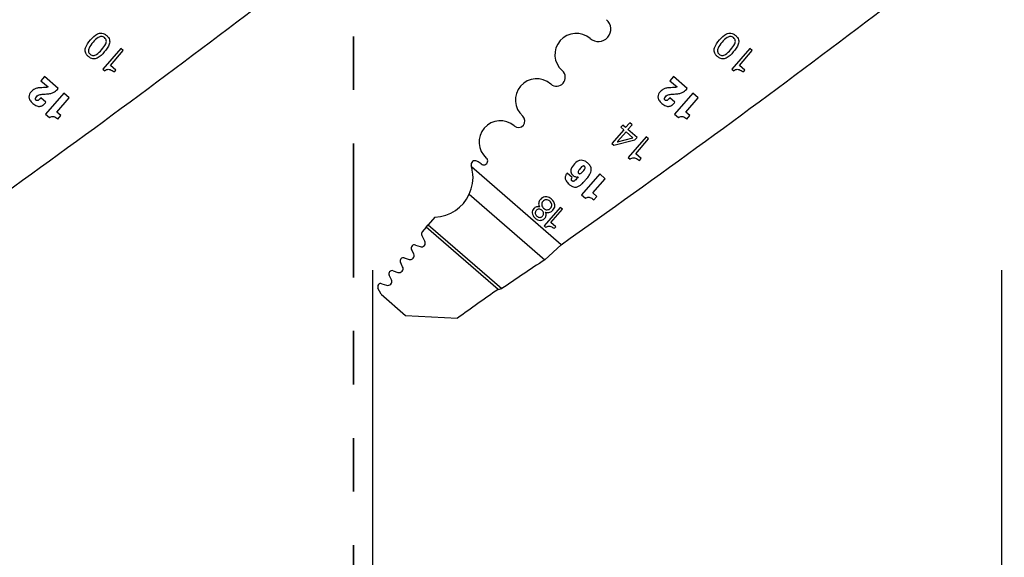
# Model space of a CAD drawing. Header units: inches. Extents: x 0.1 to 87.3, y 0.1 to 33.9.
# Tile 56 of 164: x 12.9 to 14.7, y 22.1 to 23.1. Entities that reach past the tile are written whole.
import ezdxf

# ---------------------------------------------------------------- set-up
doc = ezdxf.new("R2010")
doc.units = ezdxf.units.IN
doc.header["$MEASUREMENT"] = 0
doc.linetypes.add('PHANTOM', pattern=[0.5, 0.25, -0.05, 0.05, -0.05, 0.05, -0.05])
doc.layers.add('DIMENSIONS', color=171, linetype='Continuous')
doc.layers.add('STATION_LINES', color=231, linetype='Continuous')
doc.layers.add('SECTION_VIEWS', color=7, linetype='PHANTOM', lineweight=35)
doc.styles.add('SLDTEXTSTYLE0', font='TXT', dxfattribs={"width": 0.75})
doc.dimstyles.new('SLDDIMSTYLE3', dxfattribs={"dimtxt": 0.125, "dimasz": 0.13, "dimexe": 0, "dimexo": 0.0625, "dimgap": 0.03125, "dimtad": 0, "dimtih": 1, "dimtoh": 1, "dimdec": 4, "dimlfac": 1.333333, "dimrnd": 1e-09, "dimzin": 12, "dimdsep": 46, "dimtxsty": 'SLDTEXTSTYLE0', "dimsah": 1, "dimcen": 0.09, "dimadec": 0, "dimazin": 3, "dimtfac": 1, "dimtdec": 4, "dimtofl": 0, "dimtmove": 0, "dimatfit": 3, "dimfxl": 1, "dimfrac": 2, "dimtolj": 1, "dimtzin": 12, "dimarcsym": 0})

# ---------------------------------------------------------------- blocks, each defined once
blk = doc.blocks.new('_D_6')
at = {"layer": 'DIMENSIONS'}
for p, q in [((1.8075, 22.5336), (1.8075, 18.1371)), ((31.7987, 22.2074), (31.7987, 18.1371)), ((1.8075, 18.2621), (17.0853, 18.2621)), ((31.7987, 18.2621), (17.7325, 18.2621))]:
    blk.add_line(p, q, dxfattribs=at)
for centre, start, end in [((17.3071, 18.2494), 153.4349, 206.5651), ((17.5106, 18.2494), 333.4349, 26.5651)]:
    blk.add_arc(centre, 0.2219, start, end, dxfattribs=at)
for points in [[(1.8075, 18.2621), (1.9375, 18.2421), (1.9375, 18.2821)], [(31.7987, 18.2621), (31.6687, 18.2821), (31.6687, 18.2421)]]:
    blk.add_solid(points, dxfattribs=at)
at = {"layer": 'DIMENSIONS', "insert": (17.1087, 18.3113), "char_height": 0.125, "attachment_point": 1, "style": 'SLDTEXTSTYLE0'}
blk.add_mtext('39.9883', dxfattribs=at)

msp = doc.modelspace()

# ---------------------------------------------------------------- linework, layer by layer
at = {"color": 7, "linetype": 'Continuous', "lineweight": 25}
for p, q in [((13.065542, 23.028609), (13.032059, 22.990053)), ((13.046174, 22.996966), (13.070166, 23.024593)), ((13.070166, 23.024593), (13.065542, 23.028609)), ((14.239292, 23.028609), (14.205809, 22.990053)), ((14.219924, 22.996966), (14.243916, 23.024593)), ((14.243916, 23.024593), (14.239292, 23.028609)), ((13.032059, 22.990053), (13.035596, 22.986981)), ((13.056178, 22.988279), (13.046174, 22.996966)), ((13.052971, 22.984586), (13.056178, 22.988279)), ((14.205809, 22.990053), (14.209346, 22.986981)), ((14.229928, 22.988279), (14.219924, 22.996966)), ((14.226721, 22.984586), (14.229928, 22.988279)), ((12.923108, 22.976055), (12.916375, 22.968301)), ((12.916375, 22.968301), (12.929892, 22.956562)), ((12.948927, 22.953634), (12.923108, 22.976055)), ((14.096858, 22.976055), (14.090125, 22.968301)), ((14.090125, 22.968301), (14.103642, 22.956562)), ((14.122677, 22.953634), (14.096858, 22.976055)), ((12.926079, 22.927992), (12.91644, 22.936363)), ((12.959143, 22.945243), (12.925078, 22.906016)), ((12.946254, 22.909589), (12.969446, 22.936295)), ((12.969446, 22.936295), (12.959143, 22.945243)), ((14.099829, 22.927992), (14.09019, 22.936363)), ((14.132893, 22.945243), (14.098828, 22.906016)), ((14.120004, 22.909589), (14.143196, 22.936295)), ((14.143196, 22.936295), (14.132893, 22.945243)), ((12.925078, 22.906016), (12.932497, 22.899573)), ((12.953674, 22.903146), (12.946254, 22.909589)), ((12.948096, 22.896723), (12.953674, 22.903146)), ((14.098828, 22.906016), (14.106247, 22.899573)), ((14.127424, 22.903146), (14.120004, 22.909589)), ((14.121846, 22.896723), (14.127424, 22.903146)), ((14.004167, 22.87674), (13.982065, 22.851289)), ((14.002498, 22.88536), (13.998948, 22.881272)), ((13.998948, 22.881272), (14.004167, 22.87674)), ((14.007715, 22.880826), (14.002498, 22.88536)), ((14.014853, 22.889044), (14.007715, 22.880826)), ((14.012065, 22.877045), (14.019849, 22.886009)), ((14.028975, 22.862348), (14.012065, 22.877045)), ((14.015597, 22.889803), (14.014853, 22.889044)), ((14.01945, 22.886457), (14.015597, 22.889803)), ((14.019849, 22.886009), (14.01945, 22.886457)), ((13.985763, 22.848077), (14.025104, 22.85789)), ((13.992248, 22.853994), (14.02146, 22.861722)), ((14.008518, 22.872961), (13.992564, 22.85459)), ((14.02146, 22.861722), (14.008518, 22.872961)), ((14.04592, 22.863465), (14.012437, 22.824909)), ((14.025104, 22.85789), (14.028975, 22.862348)), ((14.026553, 22.831824), (14.050544, 22.85945)), ((14.050544, 22.85945), (14.04592, 22.863465)), ((13.982065, 22.851289), (13.985763, 22.848077)), ((14.012437, 22.824909), (14.015974, 22.821838)), ((14.036557, 22.823136), (14.026553, 22.831824)), ((14.033349, 22.819443), (14.036557, 22.823136)), ((13.887241, 22.662077), (13.720177, 22.80716)), ((13.908142, 22.787246), (13.898557, 22.79557)), ((13.919096, 22.788743), (13.919207, 22.788646)), ((13.959352, 22.794076), (13.925481, 22.755074)), ((13.946538, 22.758625), (13.969598, 22.785178)), ((13.969598, 22.785178), (13.959352, 22.794076)), ((13.715967, 22.756142), (13.856751, 22.633882)), ((13.925481, 22.755074), (13.932858, 22.748668)), ((13.953916, 22.752219), (13.946538, 22.758625)), ((13.94837, 22.745833), (13.953916, 22.752219)), ((13.88586, 22.731738), (13.855698, 22.697007)), ((13.868411, 22.703237), (13.890023, 22.728123)), ((13.890023, 22.728123), (13.88586, 22.731738)), ((13.651991, 22.713584), (13.639405, 22.699091)), ((13.635747, 22.694879), (13.628226, 22.686219)), ((13.635747, 22.694879), (13.639405, 22.699091)), ((13.76957, 22.578663), (13.635747, 22.694879)), ((13.639405, 22.699091), (13.776537, 22.580001)), ((13.855698, 22.697007), (13.858882, 22.694242)), ((13.877424, 22.69541), (13.868411, 22.703237)), ((13.874535, 22.692083), (13.877424, 22.69541)), ((13.633115, 22.668794), (13.627453, 22.679608)), ((13.615547, 22.661425), (13.624125, 22.658407)), ((13.856751, 22.633882), (13.887241, 22.662077)), ((13.594575, 22.637479), (13.603542, 22.63457)), ((13.612435, 22.644866), (13.608294, 22.653235)), ((13.591656, 22.62065), (13.587447, 22.62927)), ((13.570704, 22.596577), (13.566528, 22.605129)), ((13.573657, 22.613337), (13.582745, 22.610389)), ((13.551243, 22.569451), (13.545576, 22.581056)), ((13.552704, 22.589264), (13.561793, 22.586316)), ((13.551243, 22.569451), (13.596999, 22.529715)), ((13.76957, 22.578663), (13.776537, 22.580001)), ((13.596999, 22.529715), (13.694251, 22.525131))]:
    msp.add_line(p, q, dxfattribs=at)
for centre, radius, start, end in [((0.798193, 39.551282), 20.669291, 305.2028857, 308.8810553), ((1.971943, 39.551282), 20.669291, 305.2028857, 308.8810553), ((13.956883, 23.064668), 0.023297, 229.028, 49.028), ((13.915547, 23.01707), 0.039744, 49.028, 229.028), ((13.878665, 22.9746), 0.016506, 229.028, 49.028), ((13.841782, 22.932129), 0.039744, 49.028, 229.028), ((13.773825, 22.853877), 0.039744, 49.028, 229.028), ((13.807804, 22.893003), 0.012077, 229.028, 49.028), ((13.992665, 22.854155), 0.000447, 103.023108, 201.171539), ((13.742945, 22.818318), 0.007352, 228.766566, 49.028), ((13.726725, 22.811469), 0.0075, 62.743978, 197.256954), ((13.649067, 22.787345), 0.073819, 15.570885, 17.256954), ((13.711404, 22.781728), 0.040955, 49.32279, 62.743978), ((13.649067, 22.787345), 0.073819, 272.269821, 334.995636), ((13.632685, 22.682347), 0.005906, 139.028, 207.632405), ((13.613587, 22.655854), 0.005906, 70.613927, 206.331312), ((13.626575, 22.66537), 0.007382, 250.615669, 27.634436), ((13.592753, 22.631862), 0.005906, 72.028, 206.028), ((13.605819, 22.641592), 0.007382, 252.028, 26.329611), ((13.585023, 22.617411), 0.007382, 252.028646, 26.028), ((21.234924, 11.563333), 13.303928, 123.6822109, 124.0983679), ((13.571834, 22.60772), 0.005906, 72.026628, 206.028), ((13.550882, 22.583647), 0.005906, 72.028, 206.028), ((13.564071, 22.593338), 0.007382, 252.028, 26.028), ((22.591647, 10.086227), 15.293462, 125.2294904, 125.5756773)]:
    msp.add_arc(centre, radius, start, end, dxfattribs=at)
for points, knots in [([(13.004998, 23.013556), (13.00642, 23.012456), (13.009029, 23.010439), (13.013561, 23.009038), (13.017841, 23.009177), (13.026004, 23.012058), (13.034964, 23.021941), (13.043492, 23.032205), (13.045184, 23.040664), (13.044727, 23.044926), (13.042672, 23.04918), (13.039165, 23.052901), (13.034989, 23.055853), (13.030488, 23.057292), (13.026204, 23.057147), (13.018066, 23.054285), (13.009103, 23.0444), (13.000568, 23.034148), (12.998859, 23.025661), (12.999321, 23.021404), (13.001345, 23.017112), (13.003708, 23.014811), (13.004998, 23.013556)], [0, 0, 0, 0, 0.03785242, 0.06940235, 0.09827598, 0.12716469, 0.25026147, 0.37286439, 0.40171768, 0.43057696, 0.46212371, 0.499976, 0.53784876, 0.56940436, 0.59826457, 0.62711549, 0.74971452, 0.87280743, 0.90169377, 0.93056833, 0.9621271, 1, 1, 1, 1]), ([(13.035504, 23.048684), (13.036331, 23.047842), (13.037877, 23.046267), (13.03885, 23.04312), (13.038652, 23.040004), (13.036524, 23.033821), (13.029951, 23.026255), (13.023374, 23.018686), (13.017574, 23.015734), (13.014511, 23.015096), (13.011291, 23.015654), (13.008434, 23.017512), (13.006193, 23.020081), (13.005189, 23.023191), (13.005392, 23.026313), (13.007502, 23.032469), (13.014074, 23.040042), (13.020644, 23.047611), (13.026469, 23.050584), (13.029526, 23.051217), (13.032779, 23.050695), (13.034554, 23.049385), (13.035504, 23.048684)], [0, 0, 0, 0, 0.03371816, 0.06300394, 0.09201812, 0.12277789, 0.25038489, 0.37730348, 0.40801074, 0.43700191, 0.46628209, 0.5, 0.53371791, 0.56299809, 0.59198926, 0.62269652, 0.74961511, 0.87722211, 0.90798188, 0.93699606, 0.96628184, 1, 1, 1, 1]), ([(14.178748, 23.013556), (14.18017, 23.012456), (14.182779, 23.010439), (14.187311, 23.009038), (14.191591, 23.009177), (14.199754, 23.012058), (14.208714, 23.021941), (14.217242, 23.032205), (14.218934, 23.040664), (14.218477, 23.044926), (14.216422, 23.04918), (14.212915, 23.052901), (14.208739, 23.055853), (14.204238, 23.057292), (14.199954, 23.057147), (14.191816, 23.054285), (14.182853, 23.0444), (14.174318, 23.034148), (14.172609, 23.025661), (14.173071, 23.021404), (14.175095, 23.017112), (14.177458, 23.014811), (14.178748, 23.013556)], [0, 0, 0, 0, 0.03785242, 0.06940235, 0.09827598, 0.12716469, 0.25026147, 0.37286439, 0.40171768, 0.43057696, 0.46212371, 0.499976, 0.53784876, 0.56940436, 0.59826457, 0.62711549, 0.74971452, 0.87280743, 0.90169377, 0.93056833, 0.9621271, 1, 1, 1, 1]), ([(14.209254, 23.048684), (14.210081, 23.047842), (14.211627, 23.046267), (14.2126, 23.04312), (14.212402, 23.040004), (14.210274, 23.033821), (14.203701, 23.026255), (14.197124, 23.018686), (14.191324, 23.015734), (14.188261, 23.015096), (14.185041, 23.015654), (14.182184, 23.017512), (14.179943, 23.020081), (14.178939, 23.023191), (14.179142, 23.026313), (14.181252, 23.032469), (14.187824, 23.040042), (14.194394, 23.047611), (14.200219, 23.050584), (14.203276, 23.051217), (14.206529, 23.050695), (14.208304, 23.049385), (14.209254, 23.048684)], [0, 0, 0, 0, 0.03371816, 0.06300394, 0.09201812, 0.12277789, 0.25038489, 0.37730348, 0.40801074, 0.43700191, 0.46628209, 0.5, 0.53371791, 0.56299809, 0.59198926, 0.62269652, 0.74961511, 0.87722211, 0.90798188, 0.93699606, 0.96628184, 1, 1, 1, 1]), ([(13.035596, 22.986981), (13.036686, 22.987739), (13.038719, 22.989154), (13.042328, 22.989793), (13.047462, 22.9889), (13.050664, 22.986393), (13.052971, 22.984586)], [0, 0, 0, 0, 0.20439566, 0.38146209, 0.55427119, 1, 1, 1, 1]), ([(14.209346, 22.986981), (14.210436, 22.987739), (14.212469, 22.989154), (14.216078, 22.989793), (14.221212, 22.9889), (14.224414, 22.986393), (14.226721, 22.984586)], [0, 0, 0, 0, 0.20439566, 0.38146209, 0.55427119, 1, 1, 1, 1]), ([(12.913315, 22.954927), (12.911306, 22.954678), (12.907209, 22.954169), (12.902059, 22.951348), (12.898079, 22.947455), (12.894981, 22.943213), (12.893677, 22.937549), (12.89613, 22.931168), (12.900672, 22.926549), (12.905189, 22.923011), (12.90876, 22.921127), (12.91213, 22.920187), (12.914256, 22.920382), (12.915266, 22.920475)], [0, 0, 0, 0, 0.105216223, 0.214452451, 0.299043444, 0.395635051, 0.48592189, 0.589694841, 0.73702525, 0.82043506, 0.889116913, 0.947315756, 1, 1, 1, 1]), ([(12.924551, 22.955562), (12.922454, 22.955443), (12.918709, 22.95523), (12.914964, 22.95502), (12.913315, 22.954927)], [0, 0, 0, 0, 0.55988505, 1, 1, 1, 1]), ([(12.929892, 22.956562), (12.92893, 22.956238), (12.927194, 22.955652), (12.925366, 22.95559), (12.924551, 22.955562)], [0, 0, 0, 0, 0.55441248, 1, 1, 1, 1]), ([(12.930019, 22.943714), (12.932217, 22.94403), (12.936405, 22.944632), (12.943137, 22.947785), (12.946742, 22.951426), (12.948927, 22.953634)], [0, 0, 0, 0, 0.30325275, 0.57767855, 1, 1, 1, 1]), ([(14.087065, 22.954927), (14.085056, 22.954678), (14.080959, 22.954169), (14.075809, 22.951348), (14.071829, 22.947455), (14.068731, 22.943213), (14.067427, 22.937549), (14.06988, 22.931168), (14.074422, 22.926549), (14.078939, 22.923011), (14.08251, 22.921127), (14.08588, 22.920187), (14.088006, 22.920382), (14.089016, 22.920475)], [0, 0, 0, 0, 0.10521622, 0.21445245, 0.29904344, 0.39563505, 0.48592189, 0.58969484, 0.73702525, 0.82043506, 0.88911691, 0.94731576, 1, 1, 1, 1]), ([(14.098301, 22.955562), (14.096204, 22.955443), (14.092459, 22.95523), (14.088714, 22.95502), (14.087065, 22.954927)], [0, 0, 0, 0, 0.55988505, 1, 1, 1, 1]), ([(14.103642, 22.956562), (14.10268, 22.956238), (14.100944, 22.955652), (14.099116, 22.95559), (14.098301, 22.955562)], [0, 0, 0, 0, 0.55441248, 1, 1, 1, 1]), ([(14.103769, 22.943714), (14.105967, 22.94403), (14.110155, 22.944632), (14.116887, 22.947785), (14.120492, 22.951426), (14.122677, 22.953634)], [0, 0, 0, 0, 0.303252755, 0.577678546, 1, 1, 1, 1]), ([(12.91644, 22.936363), (12.91617, 22.936052), (12.915782, 22.935605), (12.915342, 22.935098), (12.915148, 22.934875), (12.915063, 22.934777), (12.915025, 22.934734), (12.915009, 22.934715), (12.915002, 22.934707), (12.914999, 22.934703), (12.914997, 22.934702), (12.914996, 22.934701), (12.91438, 22.933991), (12.913263, 22.932823), (12.91167, 22.931666), (12.910458, 22.931195), (12.909583, 22.931097), (12.908516, 22.931294), (12.907378, 22.932059), (12.906553, 22.933213), (12.906419, 22.93436), (12.906594, 22.935327), (12.907502, 22.937376), (12.909571, 22.939859), (12.913069, 22.942306), (12.915715, 22.94257), (12.917085, 22.942706)], [0, 0, 0, 0, 0.04367686, 0.06288245, 0.07132896, 0.07504452, 0.07667918, 0.0773984, 0.07771485, 0.07785408, 0.07791534, 0.0779423, 0.07796348, 0.17782687, 0.24906628, 0.28494846, 0.31478251, 0.34134291, 0.39861402, 0.45608643, 0.48542326, 0.51887393, 0.55932649, 0.72216069, 0.85620196, 1, 1, 1, 1]), ([(12.917085, 22.942706), (12.919499, 22.942895), (12.92381, 22.943233), (12.928121, 22.943567), (12.930019, 22.943714)], [0, 0, 0, 0, 0.55991476, 1, 1, 1, 1]), ([(14.09019, 22.936363), (14.08992, 22.936052), (14.089532, 22.935605), (14.089092, 22.935098), (14.088898, 22.934875), (14.088813, 22.934777), (14.088775, 22.934734), (14.088759, 22.934715), (14.088752, 22.934707), (14.088749, 22.934703), (14.088747, 22.934702), (14.088746, 22.934701), (14.08813, 22.933991), (14.087013, 22.932823), (14.08542, 22.931666), (14.084208, 22.931195), (14.083333, 22.931097), (14.082266, 22.931294), (14.081128, 22.932059), (14.080303, 22.933213), (14.080169, 22.93436), (14.080344, 22.935327), (14.081252, 22.937376), (14.083321, 22.939859), (14.086819, 22.942306), (14.089465, 22.94257), (14.090835, 22.942706)], [0, 0, 0, 0, 0.043676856, 0.062882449, 0.071328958, 0.075044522, 0.076679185, 0.077398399, 0.077714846, 0.077854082, 0.077915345, 0.077942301, 0.07796348, 0.17782687, 0.249066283, 0.284948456, 0.314782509, 0.341342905, 0.398614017, 0.45608643, 0.485423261, 0.518873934, 0.559326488, 0.722160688, 0.856201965, 1, 1, 1, 1]), ([(14.090835, 22.942706), (14.093249, 22.942895), (14.09756, 22.943233), (14.101871, 22.943567), (14.103769, 22.943714)], [0, 0, 0, 0, 0.55991476, 1, 1, 1, 1]), ([(12.915266, 22.920475), (12.916346, 22.920773), (12.918582, 22.921392), (12.922304, 22.923974), (12.9246, 22.926418), (12.926079, 22.927992)], [0, 0, 0, 0, 0.24939689, 0.5164971, 1, 1, 1, 1]), ([(14.089016, 22.920475), (14.090096, 22.920773), (14.092332, 22.921392), (14.096054, 22.923974), (14.09835, 22.926418), (14.099829, 22.927992)], [0, 0, 0, 0, 0.24939689, 0.5164971, 1, 1, 1, 1]), ([(12.932497, 22.899573), (12.933439, 22.900145), (12.935179, 22.9012), (12.938107, 22.901865), (12.941227, 22.901383), (12.944616, 22.899577), (12.946842, 22.897751), (12.948096, 22.896723)], [0, 0, 0, 0, 0.18881517, 0.34841982, 0.50494095, 0.72116996, 1, 1, 1, 1]), ([(14.106247, 22.899573), (14.107189, 22.900145), (14.108929, 22.9012), (14.111857, 22.901865), (14.114977, 22.901383), (14.118366, 22.899577), (14.120592, 22.897751), (14.121846, 22.896723)], [0, 0, 0, 0, 0.18881517, 0.34841982, 0.50494095, 0.72116996, 1, 1, 1, 1]), ([(13.898557, 22.79557), (13.897534, 22.794228), (13.895508, 22.791572), (13.894646, 22.787234), (13.895363, 22.783688), (13.896747, 22.780783), (13.899052, 22.777737), (13.90229, 22.774605), (13.90602, 22.771756), (13.910043, 22.769858), (13.91394, 22.769283), (13.91814, 22.770072), (13.922601, 22.772582), (13.927324, 22.776773), (13.931088, 22.780947), (13.933707, 22.783981), (13.934861, 22.785308), (13.935368, 22.785892), (13.935591, 22.786149), (13.935689, 22.786262), (13.935732, 22.786312), (13.935751, 22.786334), (13.93576, 22.786344), (13.935763, 22.786348), (13.935765, 22.78635), (13.937404, 22.788237), (13.940173, 22.791764), (13.943013, 22.797178), (13.944184, 22.802978), (13.94211, 22.80943), (13.937305, 22.814329), (13.932318, 22.818046), (13.927365, 22.819872), (13.922196, 22.819678), (13.915068, 22.816316), (13.90956, 22.810408), (13.90588, 22.803997), (13.905027, 22.799836), (13.905835, 22.796128), (13.907843, 22.79319), (13.910056, 22.791075), (13.912325, 22.789542), (13.914533, 22.788605), (13.916943, 22.788142), (13.918407, 22.78855), (13.919096, 22.788743)], [0, 0, 0, 0, 0.031200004, 0.061764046, 0.078609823, 0.0979951, 0.121211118, 0.149450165, 0.18176298, 0.20832183, 0.231484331, 0.25395368, 0.286702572, 0.32547422, 0.371302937, 0.391368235, 0.400197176, 0.404081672, 0.405790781, 0.406542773, 0.406873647, 0.407019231, 0.407083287, 0.407111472, 0.407123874, 0.407133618, 0.453705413, 0.490359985, 0.520268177, 0.561576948, 0.61037976, 0.646052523, 0.677067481, 0.70679135, 0.739811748, 0.82145136, 0.852437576, 0.876923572, 0.898693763, 0.921211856, 0.942217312, 0.955502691, 0.972009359, 0.986817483, 1, 1, 1, 1]), ([(14.015974, 22.821838), (14.017064, 22.822596), (14.019097, 22.82401), (14.022706, 22.82465), (14.02784, 22.823757), (14.031042, 22.82125), (14.033349, 22.819443)], [0, 0, 0, 0, 0.20438604, 0.38145238, 0.55426513, 1, 1, 1, 1]), ([(13.715967, 22.756142), (13.718419, 22.762763), (13.723319, 22.775999), (13.723258, 22.79422), (13.720868, 22.804257), (13.720177, 22.80716)], [0, 0, 0, 0, 0.41569, 0.83097327, 1, 1, 1, 1]), ([(13.920083, 22.795426), (13.919843, 22.795652), (13.919392, 22.796077), (13.918936, 22.796874), (13.918785, 22.797774), (13.91906, 22.799267), (13.920422, 22.801524), (13.922732, 22.804331), (13.925208, 22.80701), (13.927313, 22.80862), (13.928767, 22.809075), (13.929668, 22.809059), (13.930486, 22.80875), (13.931218, 22.808207), (13.931868, 22.807553), (13.932327, 22.806762), (13.932474, 22.805862), (13.932196, 22.804371), (13.930829, 22.802114), (13.928518, 22.799308), (13.926043, 22.79663), (13.923941, 22.795022), (13.922489, 22.794566), (13.921592, 22.794581), (13.920772, 22.794883), (13.920319, 22.79524), (13.920083, 22.795426)], [0, 0, 0, 0, 0.02364553, 0.0444495, 0.06486445, 0.08797674, 0.15215364, 0.25115227, 0.35032482, 0.41497169, 0.4383393, 0.45866476, 0.47859162, 0.50024898, 0.52384399, 0.54459456, 0.56496751, 0.58806124, 0.6522766, 0.75139672, 0.85044566, 0.91502082, 0.93835167, 0.95862189, 0.97846293, 1, 1, 1, 1]), ([(13.906425, 22.783709), (13.906463, 22.784012), (13.906544, 22.784661), (13.907116, 22.785882), (13.907734, 22.786703), (13.908142, 22.787246)], [0, 0, 0, 0, 0.22797576, 0.48969077, 1, 1, 1, 1]), ([(13.907794, 22.781167), (13.90756, 22.781386), (13.907125, 22.781793), (13.906538, 22.782626), (13.906467, 22.783308), (13.906425, 22.783709)], [0, 0, 0, 0, 0.322936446, 0.601552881, 1, 1, 1, 1]), ([(13.919207, 22.788646), (13.917325, 22.786128), (13.915159, 22.783229), (13.911954, 22.780806), (13.910779, 22.780366), (13.909661, 22.780298), (13.908625, 22.780558), (13.908071, 22.780964), (13.907794, 22.781167)], [0, 0, 0, 0, 0.61923529, 0.71266418, 0.79287257, 0.86459794, 0.93236841, 1, 1, 1, 1]), ([(13.872001, 22.726244), (13.872977, 22.727544), (13.874812, 22.729986), (13.875883, 22.734368), (13.875409, 22.738618), (13.872887, 22.744001), (13.868452, 22.748362), (13.863048, 22.750937), (13.858828, 22.751618), (13.854621, 22.750936), (13.850871, 22.748861), (13.848176, 22.746092), (13.846234, 22.743051), (13.845246, 22.739752), (13.845527, 22.735923), (13.846705, 22.733659), (13.847326, 22.732466)], [0, 0, 0, 0, 0.07798646, 0.14650303, 0.21244068, 0.28111749, 0.4308807, 0.50152716, 0.56843665, 0.63445804, 0.70398697, 0.77194975, 0.81944064, 0.87756504, 0.93548769, 1, 1, 1, 1]), ([(13.854625, 22.729996), (13.853765, 22.730911), (13.852091, 22.732693), (13.851011, 22.736215), (13.851264, 22.739805), (13.853055, 22.742989), (13.85591, 22.745238), (13.859416, 22.746167), (13.863075, 22.745577), (13.86635, 22.743526), (13.86888, 22.740603), (13.87021, 22.737073), (13.869878, 22.733357), (13.867958, 22.730139), (13.865007, 22.727807), (13.861398, 22.727044), (13.857709, 22.727759), (13.855681, 22.72923), (13.854625, 22.729996)], [0, 0, 0, 0, 0.06411816, 0.124833, 0.1841062, 0.24531784, 0.30777253, 0.36690151, 0.42738699, 0.49372951, 0.56242441, 0.62382842, 0.68329789, 0.74847246, 0.81218192, 0.87187547, 0.93332938, 1, 1, 1, 1]), ([(13.932858, 22.748668), (13.933796, 22.749236), (13.935525, 22.750285), (13.938437, 22.750946), (13.941538, 22.750467), (13.944909, 22.74867), (13.947123, 22.746855), (13.94837, 22.745833)], [0, 0, 0, 0, 0.18880373, 0.34839281, 0.50490348, 0.72113833, 1, 1, 1, 1]), ([(13.847326, 22.732466), (13.846325, 22.732681), (13.844336, 22.733107), (13.841293, 22.732678), (13.838487, 22.731503), (13.835827, 22.729218), (13.833744, 22.72575), (13.833033, 22.721011), (13.834821, 22.715772), (13.838595, 22.711516), (13.843234, 22.70844), (13.847604, 22.707343), (13.851394, 22.707696), (13.854489, 22.709026), (13.857007, 22.711207), (13.858762, 22.713949), (13.859547, 22.716916), (13.85953, 22.720008), (13.858776, 22.721901), (13.858398, 22.722852)], [0, 0, 0, 0, 0.04723296, 0.09382896, 0.1401372, 0.18681421, 0.25436259, 0.32375212, 0.40237712, 0.50300643, 0.58275745, 0.65806555, 0.70700464, 0.75715132, 0.81196295, 0.8593398, 0.90610428, 0.95282337, 1, 1, 1, 1]), ([(13.85271, 22.71541), (13.852201, 22.714902), (13.851233, 22.713934), (13.849375, 22.713119), (13.847128, 22.712863), (13.8445, 22.713529), (13.841921, 22.71524), (13.839873, 22.717526), (13.838906, 22.720004), (13.838926, 22.722212), (13.839552, 22.724096), (13.840937, 22.726092), (13.843069, 22.72788), (13.846001, 22.728664), (13.848934, 22.728112), (13.851519, 22.72643), (13.853594, 22.724115), (13.854672, 22.721563), (13.854702, 22.719234), (13.854072, 22.717192), (13.853184, 22.71603), (13.85271, 22.71541)], [0, 0, 0, 0, 0.044522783, 0.084797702, 0.123732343, 0.18389103, 0.249360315, 0.314510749, 0.37268422, 0.410447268, 0.450145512, 0.494593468, 0.560738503, 0.619350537, 0.677770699, 0.741363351, 0.808489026, 0.869481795, 0.909328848, 0.951659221, 1, 1, 1, 1]), ([(13.858398, 22.722852), (13.859785, 22.722438), (13.862472, 22.721636), (13.866387, 22.722242), (13.869623, 22.723841), (13.871191, 22.725426), (13.872001, 22.726244)], [0, 0, 0, 0, 0.28705013, 0.55604652, 0.77072631, 1, 1, 1, 1]), ([(13.858882, 22.694242), (13.859864, 22.694925), (13.861696, 22.696198), (13.864947, 22.696774), (13.869572, 22.695969), (13.872456, 22.693711), (13.874535, 22.692083)], [0, 0, 0, 0, 0.20441003, 0.38148776, 0.5542935, 1, 1, 1, 1])]:
    msp.add_open_spline(points, degree=3, knots=knots, dxfattribs=at)
at = {"layer": 'SECTION_VIEWS'}
msp.add_line((13.499636, 29.600996), (13.499636, 19.476648), dxfattribs=at)
at = {"layer": 'STATION_LINES'}
for p, q in [((13.536185, 19.600705), (13.536185, 22.614639)), ((14.709935, 19.600705), (14.709935, 22.614639))]:
    msp.add_line(p, q, dxfattribs=at)

# ---------------------------------------------------------------- dimensions: what is measured, and where the dimension line sits
at = {"layer": 'DIMENSIONS'}
dim = msp.add_linear_dim(base=(1.807477, 18.262123), p1=(31.798685, 22.257365), p2=(1.807477, 22.583647), text='(<>)', dimstyle='SLDDIMSTYLE3', dxfattribs=at)
dim.commit()
dim.dimension.update_dxf_attribs({"geometry": '_D_6', "text_midpoint": (17.408862, 18.262123), "dimtype": 160})

doc.saveas('drawing.dxf')
